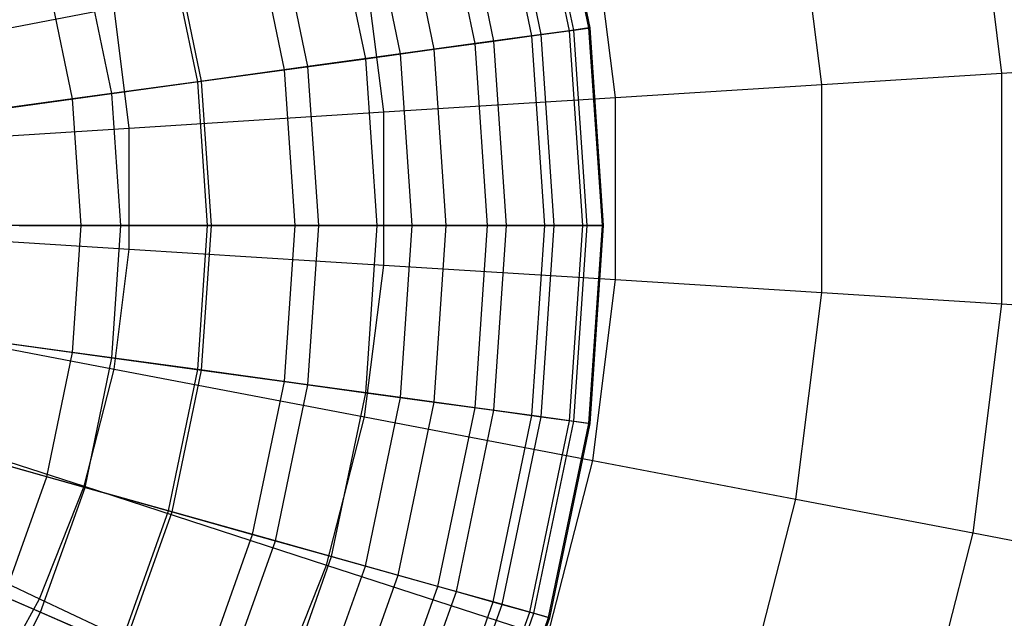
# Model space of a CAD drawing. Extents: x -12.2 to 12.8, y 0.1 to 12.5.
# Tile 26 of 66: x -3.7 to -2.5, y 5 to 5.7. Entities that reach past the tile are written whole.
import ezdxf

# ---------------------------------------------------------------- set-up
doc = ezdxf.new("R2010")
doc.units = 0
doc.header["$LTSCALE"] = 2.54
doc.layers.get('0').update_dxf_attribs({"color": 13, "linetype": 'CONTINUOUS'})

# ---------------------------------------------------------------- blocks, each defined once
blk = doc.blocks.new('GRUPUJ_1')
at = {"color": 0}
for p, q in [((9.1718, 5.6439, 10.8274), (9.123, 5.879, 10.8274)), ((9.1718, 5.6439, 10.8274), (9.123, 5.879, 10.8274)), ((9.177, 5.6446, 9.6957), (9.128, 5.8804, 9.6957)), ((9.177, 5.6446, 9.6957), (9.128, 5.8804, 9.6957)), ((9.1956, 5.6472, 10.4398), (9.1461, 5.8855, 10.4398)), ((9.1956, 5.6472, 10.4398), (9.1461, 5.8855, 10.4398)), ((9.1971, 5.6474, 10.0607), (9.1475, 5.8859, 10.0607)), ((9.1971, 5.6474, 10.0607), (9.1475, 5.8859, 10.0607)), ((9.1255, 5.6376, 11.2196), (9.078, 5.8664, 11.2196)), ((9.1255, 5.6376, 11.2196), (9.078, 5.8664, 11.2196)), ((9.1369, 5.6391, 9.3514), (9.0891, 5.8695, 9.3514)), ((9.1369, 5.6391, 9.3514), (9.0891, 5.8695, 9.3514)), ((9.7029, 5.5917, 17.2605), (9.6674, 5.873, 17.2605)), ((9.7029, 5.5917, 17.2605), (9.6674, 5.873, 17.2605)), ((9.079, 5.6312, 9.0335), (9.0328, 5.8537, 9.0335)), ((9.079, 5.6312, 9.0335), (9.0328, 5.8537, 9.0335)), ((9.0557, 5.628, 11.6188), (9.0101, 5.8474, 11.6188)), ((9.0557, 5.628, 11.6188), (9.0101, 5.8474, 11.6188)), ((9.0055, 5.6211, 8.7455), (8.9614, 5.8337, 8.7455)), ((9.0055, 5.6211, 8.7455), (8.9614, 5.8337, 8.7455)), ((9.4818, 5.5778, 17.4382), (9.4498, 5.8315, 17.4382)), ((9.4818, 5.5778, 17.4382), (9.4498, 5.8315, 17.4382)), ((8.9641, 5.6154, 12.0146), (8.9211, 5.8225, 12.0146)), ((8.9641, 5.6154, 12.0146), (8.9211, 5.8225, 12.0146)), ((8.9215, 5.6095, 8.4962), (8.8796, 5.8108, 8.4962)), ((8.9215, 5.6095, 8.4962), (8.8796, 5.8108, 8.4962)), ((8.8216, 5.5958, 8.2664), (8.7826, 5.7836, 8.2664)), ((8.8216, 5.5958, 8.2664), (8.7826, 5.7836, 8.2664)), ((8.8503, 5.5997, 12.4101), (8.8105, 5.7914, 12.4101)), ((8.8503, 5.5997, 12.4101), (8.8105, 5.7914, 12.4101)), ((9.2283, 5.5619, 17.602), (9.2003, 5.7839, 17.602)), ((9.2283, 5.5619, 17.602), (9.2003, 5.7839, 17.602)), ((8.7152, 5.5812, 12.8013), (8.6791, 5.7547, 12.8013)), ((8.7152, 5.5812, 12.8013), (8.6791, 5.7547, 12.8013)), ((8.7198, 5.5818, 8.0812), (8.6836, 5.7559, 8.0812)), ((8.7198, 5.5818, 8.0812), (8.6836, 5.7559, 8.0812)), ((8.6098, 5.5667, 7.9193), (8.5767, 5.7259, 7.9193)), ((8.6098, 5.5667, 7.9193), (8.5767, 5.7259, 7.9193)), ((8.9437, 5.544, 17.7491), (8.9201, 5.7304, 17.7491)), ((8.9437, 5.544, 17.7491), (8.9201, 5.7304, 17.7491)), ((8.5615, 5.56, 13.18), (8.5297, 5.7128, 13.18)), ((8.5615, 5.56, 13.18), (8.5297, 5.7128, 13.18)), ((8.2842, 5.6091, 17.9793), (8.6125, 5.6718, 17.8762)), ((8.2842, 5.6091, 17.9793), (8.6125, 5.6718, 17.8762)), ((8.6311, 5.5243, 17.8762), (8.6125, 5.6718, 17.8762)), ((8.6311, 5.5243, 17.8762), (8.6125, 5.6718, 17.8762)), ((9.1255, 5.6376, 11.2196), (9.0557, 5.628, 11.6188)), ((9.1255, 5.6376, 11.2196), (9.0557, 5.628, 11.6188)), ((9.079, 5.6312, 9.0335), (9.1369, 5.6391, 9.3514)), ((9.079, 5.6312, 9.0335), (9.1369, 5.6391, 9.3514)), ((9.1718, 5.6439, 10.8274), (9.1255, 5.6376, 11.2196)), ((9.1718, 5.6439, 10.8274), (9.1255, 5.6376, 11.2196)), ((9.1415, 5.4044, 11.2196), (9.1255, 5.6376, 11.2196)), ((9.1415, 5.4044, 11.2196), (9.1255, 5.6376, 11.2196)), ((9.1369, 5.6391, 9.3514), (9.177, 5.6446, 9.6957)), ((9.1369, 5.6391, 9.3514), (9.177, 5.6446, 9.6957)), ((9.153, 5.4044, 9.3514), (9.1369, 5.6391, 9.3514)), ((9.153, 5.4044, 9.3514), (9.1369, 5.6391, 9.3514)), ((9.1956, 5.6472, 10.4398), (9.1718, 5.6439, 10.8274)), ((9.1956, 5.6472, 10.4398), (9.1718, 5.6439, 10.8274)), ((9.1882, 5.4044, 10.8274), (9.1718, 5.6439, 10.8274)), ((9.1882, 5.4044, 10.8274), (9.1718, 5.6439, 10.8274)), ((9.177, 5.6446, 9.6957), (9.1971, 5.6474, 10.0607)), ((9.177, 5.6446, 9.6957), (9.1971, 5.6474, 10.0607)), ((9.1935, 5.4044, 9.6957), (9.177, 5.6446, 9.6957)), ((9.1935, 5.4044, 9.6957), (9.177, 5.6446, 9.6957)), ((9.1971, 5.6474, 10.0607), (9.1956, 5.6472, 10.4398)), ((9.1971, 5.6474, 10.0607), (9.1956, 5.6472, 10.4398)), ((9.2122, 5.4044, 10.4398), (9.1956, 5.6472, 10.4398)), ((9.2122, 5.4044, 10.4398), (9.1956, 5.6472, 10.4398)), ((9.2137, 5.4044, 10.0607), (9.1971, 5.6474, 10.0607)), ((9.2137, 5.4044, 10.0607), (9.1971, 5.6474, 10.0607)), ((9.0557, 5.628, 11.6188), (8.9641, 5.6154, 12.0146)), ((9.0557, 5.628, 11.6188), (8.9641, 5.6154, 12.0146)), ((9.0055, 5.6211, 8.7455), (9.079, 5.6312, 9.0335)), ((9.0055, 5.6211, 8.7455), (9.079, 5.6312, 9.0335)), ((9.071, 5.4044, 11.6188), (9.0557, 5.628, 11.6188)), ((9.071, 5.4044, 11.6188), (9.0557, 5.628, 11.6188)), ((9.0945, 5.4044, 9.0335), (9.079, 5.6312, 9.0335)), ((9.0945, 5.4044, 9.0335), (9.079, 5.6312, 9.0335)), ((8.9641, 5.6154, 12.0146), (8.8503, 5.5997, 12.4101)), ((8.9641, 5.6154, 12.0146), (8.8503, 5.5997, 12.4101)), ((8.9215, 5.6095, 8.4962), (9.0055, 5.6211, 8.7455)), ((8.9215, 5.6095, 8.4962), (9.0055, 5.6211, 8.7455)), ((8.9786, 5.4044, 12.0146), (8.9641, 5.6154, 12.0146)), ((8.9786, 5.4044, 12.0146), (8.9641, 5.6154, 12.0146)), ((9.0204, 5.4044, 8.7455), (9.0055, 5.6211, 8.7455)), ((9.0204, 5.4044, 8.7455), (9.0055, 5.6211, 8.7455)), ((8.8503, 5.5997, 12.4101), (8.7152, 5.5812, 12.8013)), ((8.8503, 5.5997, 12.4101), (8.7152, 5.5812, 12.8013)), ((8.8216, 5.5958, 8.2664), (8.9215, 5.6095, 8.4962)), ((8.8216, 5.5958, 8.2664), (8.9215, 5.6095, 8.4962)), ((8.8637, 5.4044, 12.4101), (8.8503, 5.5997, 12.4101)), ((8.8637, 5.4044, 12.4101), (8.8503, 5.5997, 12.4101)), ((8.9355, 5.4044, 8.4962), (8.9215, 5.6095, 8.4962)), ((8.9355, 5.4044, 8.4962), (8.9215, 5.6095, 8.4962)), ((9.7029, 5.5917, 17.2605), (9.9009, 5.6042, 17.0602)), ((9.7029, 5.5917, 17.2605), (9.9009, 5.6042, 17.0602)), ((8.7198, 5.5818, 8.0812), (8.8216, 5.5958, 8.2664)), ((8.7198, 5.5818, 8.0812), (8.8216, 5.5958, 8.2664)), ((8.8347, 5.4044, 8.2664), (8.8216, 5.5958, 8.2664)), ((8.8347, 5.4044, 8.2664), (8.8216, 5.5958, 8.2664)), ((9.4818, 5.5778, 17.4382), (9.7029, 5.5917, 17.2605)), ((9.4818, 5.5778, 17.4382), (9.7029, 5.5917, 17.2605)), ((9.7029, 5.3083, 17.2605), (9.7029, 5.5917, 17.2605)), ((9.7029, 5.3083, 17.2605), (9.7029, 5.5917, 17.2605)), ((8.7152, 5.5812, 12.8013), (8.5615, 5.56, 13.18)), ((8.7152, 5.5812, 12.8013), (8.5615, 5.56, 13.18)), ((8.6098, 5.5667, 7.9193), (8.7198, 5.5818, 8.0812)), ((8.6098, 5.5667, 7.9193), (8.7198, 5.5818, 8.0812)), ((8.7273, 5.4044, 12.8013), (8.7152, 5.5812, 12.8013)), ((8.7273, 5.4044, 12.8013), (8.7152, 5.5812, 12.8013)), ((8.7319, 5.4044, 8.0812), (8.7198, 5.5818, 8.0812)), ((8.7319, 5.4044, 8.0812), (8.7198, 5.5818, 8.0812)), ((9.2283, 5.5619, 17.602), (9.4818, 5.5778, 17.4382)), ((9.2283, 5.5619, 17.602), (9.4818, 5.5778, 17.4382)), ((9.4818, 5.3222, 17.4382), (9.4818, 5.5778, 17.4382)), ((9.4818, 5.3222, 17.4382), (9.4818, 5.5778, 17.4382)), ((8.4858, 5.5496, 7.7682), (8.6098, 5.5667, 7.9193)), ((8.4858, 5.5496, 7.7682), (8.6098, 5.5667, 7.9193)), ((8.6209, 5.4044, 7.9193), (8.6098, 5.5667, 7.9193)), ((8.6209, 5.4044, 7.9193), (8.6098, 5.5667, 7.9193)), ((8.5615, 5.56, 13.18), (8.3944, 5.5371, 13.5337)), ((8.5615, 5.56, 13.18), (8.3944, 5.5371, 13.5337)), ((8.5721, 5.4044, 13.18), (8.5615, 5.56, 13.18)), ((8.5721, 5.4044, 13.18), (8.5615, 5.56, 13.18)), ((8.9437, 5.544, 17.7491), (9.2283, 5.5619, 17.602)), ((8.9437, 5.544, 17.7491), (9.2283, 5.5619, 17.602)), ((9.2283, 5.3381, 17.602), (9.2283, 5.5619, 17.602)), ((9.2283, 5.3381, 17.602), (9.2283, 5.5619, 17.602)), ((8.6311, 5.5243, 17.8762), (8.9437, 5.544, 17.7491)), ((8.6311, 5.5243, 17.8762), (8.9437, 5.544, 17.7491)), ((8.9437, 5.356, 17.7491), (8.9437, 5.544, 17.7491)), ((8.9437, 5.356, 17.7491), (8.9437, 5.544, 17.7491)), ((8.2975, 5.5033, 17.9793), (8.6311, 5.5243, 17.8762)), ((8.2975, 5.5033, 17.9793), (8.6311, 5.5243, 17.8762)), ((8.6311, 5.3757, 17.8762), (8.6311, 5.5243, 17.8762)), ((8.6311, 5.3757, 17.8762), (8.6311, 5.5243, 17.8762)), ((8.2975, 5.3967, 17.9793), (8.6311, 5.3757, 17.8762)), ((8.2975, 5.3967, 17.9793), (8.6311, 5.3757, 17.8762)), ((8.5721, 5.4044, 13.18), (8.4035, 5.4044, 13.5337)), ((8.5721, 5.4044, 13.18), (8.4035, 5.4044, 13.5337)), ((8.4957, 5.4044, 7.7682), (8.6209, 5.4044, 7.9193)), ((8.4957, 5.4044, 7.7682), (8.6209, 5.4044, 7.9193)), ((8.5615, 5.2487, 13.18), (8.5721, 5.4044, 13.18)), ((8.5615, 5.2487, 13.18), (8.5721, 5.4044, 13.18)), ((8.7273, 5.4044, 12.8013), (8.5721, 5.4044, 13.18)), ((8.7273, 5.4044, 12.8013), (8.5721, 5.4044, 13.18)), ((8.6098, 5.2421, 7.9193), (8.6209, 5.4044, 7.9193)), ((8.6098, 5.2421, 7.9193), (8.6209, 5.4044, 7.9193)), ((8.6209, 5.4044, 7.9193), (8.7319, 5.4044, 8.0812)), ((8.6209, 5.4044, 7.9193), (8.7319, 5.4044, 8.0812)), ((8.7152, 5.2276, 12.8013), (8.7273, 5.4044, 12.8013)), ((8.7152, 5.2276, 12.8013), (8.7273, 5.4044, 12.8013)), ((8.7198, 5.2269, 8.0812), (8.7319, 5.4044, 8.0812)), ((8.7198, 5.2269, 8.0812), (8.7319, 5.4044, 8.0812)), ((8.8637, 5.4044, 12.4101), (8.7273, 5.4044, 12.8013)), ((8.8637, 5.4044, 12.4101), (8.7273, 5.4044, 12.8013)), ((8.7319, 5.4044, 8.0812), (8.8347, 5.4044, 8.2664)), ((8.7319, 5.4044, 8.0812), (8.8347, 5.4044, 8.2664)), ((8.8216, 5.2129, 8.2664), (8.8347, 5.4044, 8.2664)), ((8.8216, 5.2129, 8.2664), (8.8347, 5.4044, 8.2664)), ((8.8347, 5.4044, 8.2664), (8.9355, 5.4044, 8.4962)), ((8.8347, 5.4044, 8.2664), (8.9355, 5.4044, 8.4962)), ((8.8503, 5.209, 12.4101), (8.8637, 5.4044, 12.4101)), ((8.8503, 5.209, 12.4101), (8.8637, 5.4044, 12.4101)), ((8.9786, 5.4044, 12.0146), (8.8637, 5.4044, 12.4101)), ((8.9786, 5.4044, 12.0146), (8.8637, 5.4044, 12.4101)), ((8.9215, 5.1992, 8.4962), (8.9355, 5.4044, 8.4962)), ((8.9215, 5.1992, 8.4962), (8.9355, 5.4044, 8.4962)), ((8.9355, 5.4044, 8.4962), (9.0204, 5.4044, 8.7455)), ((8.9355, 5.4044, 8.4962), (9.0204, 5.4044, 8.7455)), ((8.9641, 5.1933, 12.0146), (8.9786, 5.4044, 12.0146)), ((8.9641, 5.1933, 12.0146), (8.9786, 5.4044, 12.0146)), ((9.071, 5.4044, 11.6188), (8.9786, 5.4044, 12.0146)), ((9.071, 5.4044, 11.6188), (8.9786, 5.4044, 12.0146)), ((9.0055, 5.1877, 8.7455), (9.0204, 5.4044, 8.7455)), ((9.0055, 5.1877, 8.7455), (9.0204, 5.4044, 8.7455)), ((9.0204, 5.4044, 8.7455), (9.0945, 5.4044, 9.0335)), ((9.0204, 5.4044, 8.7455), (9.0945, 5.4044, 9.0335)), ((9.0557, 5.1808, 11.6188), (9.071, 5.4044, 11.6188)), ((9.0557, 5.1808, 11.6188), (9.071, 5.4044, 11.6188)), ((9.1415, 5.4044, 11.2196), (9.071, 5.4044, 11.6188)), ((9.1415, 5.4044, 11.2196), (9.071, 5.4044, 11.6188)), ((9.079, 5.1776, 9.0335), (9.0945, 5.4044, 9.0335)), ((9.079, 5.1776, 9.0335), (9.0945, 5.4044, 9.0335)), ((9.0945, 5.4044, 9.0335), (9.153, 5.4044, 9.3514)), ((9.0945, 5.4044, 9.0335), (9.153, 5.4044, 9.3514)), ((9.1255, 5.1712, 11.2196), (9.1415, 5.4044, 11.2196)), ((9.1255, 5.1712, 11.2196), (9.1415, 5.4044, 11.2196)), ((9.1369, 5.1696, 9.3514), (9.153, 5.4044, 9.3514)), ((9.1369, 5.1696, 9.3514), (9.153, 5.4044, 9.3514)), ((9.1882, 5.4044, 10.8274), (9.1415, 5.4044, 11.2196)), ((9.1882, 5.4044, 10.8274), (9.1415, 5.4044, 11.2196)), ((9.153, 5.4044, 9.3514), (9.1935, 5.4044, 9.6957)), ((9.153, 5.4044, 9.3514), (9.1935, 5.4044, 9.6957)), ((9.1718, 5.1648, 10.8274), (9.1882, 5.4044, 10.8274)), ((9.1718, 5.1648, 10.8274), (9.1882, 5.4044, 10.8274)), ((9.177, 5.1641, 9.6957), (9.1935, 5.4044, 9.6957)), ((9.177, 5.1641, 9.6957), (9.1935, 5.4044, 9.6957)), ((9.2122, 5.4044, 10.4398), (9.1882, 5.4044, 10.8274)), ((9.2122, 5.4044, 10.4398), (9.1882, 5.4044, 10.8274)), ((9.1935, 5.4044, 9.6957), (9.2137, 5.4044, 10.0607)), ((9.1935, 5.4044, 9.6957), (9.2137, 5.4044, 10.0607)), ((9.1956, 5.1615, 10.4398), (9.2122, 5.4044, 10.4398)), ((9.1956, 5.1615, 10.4398), (9.2122, 5.4044, 10.4398)), ((9.1971, 5.1613, 10.0607), (9.2137, 5.4044, 10.0607)), ((9.1971, 5.1613, 10.0607), (9.2137, 5.4044, 10.0607)), ((9.2137, 5.4044, 10.0607), (9.2122, 5.4044, 10.4398)), ((9.2137, 5.4044, 10.0607), (9.2122, 5.4044, 10.4398)), ((8.6125, 5.2282, 17.8762), (8.6311, 5.3757, 17.8762)), ((8.6125, 5.2282, 17.8762), (8.6311, 5.3757, 17.8762)), ((8.6311, 5.3757, 17.8762), (8.9437, 5.356, 17.7491)), ((8.6311, 5.3757, 17.8762), (8.9437, 5.356, 17.7491)), ((8.9201, 5.1696, 17.7491), (8.9437, 5.356, 17.7491)), ((8.9201, 5.1696, 17.7491), (8.9437, 5.356, 17.7491)), ((8.9437, 5.356, 17.7491), (9.2283, 5.3381, 17.602)), ((8.9437, 5.356, 17.7491), (9.2283, 5.3381, 17.602)), ((9.2003, 5.1161, 17.602), (9.2283, 5.3381, 17.602)), ((9.2003, 5.1161, 17.602), (9.2283, 5.3381, 17.602)), ((9.2283, 5.3381, 17.602), (9.4818, 5.3222, 17.4382)), ((9.2283, 5.3381, 17.602), (9.4818, 5.3222, 17.4382)), ((9.4498, 5.0685, 17.4382), (9.4818, 5.3222, 17.4382)), ((9.4498, 5.0685, 17.4382), (9.4818, 5.3222, 17.4382)), ((9.4818, 5.3222, 17.4382), (9.7029, 5.3083, 17.2605)), ((9.4818, 5.3222, 17.4382), (9.7029, 5.3083, 17.2605)), ((9.6674, 5.027, 17.2605), (9.7029, 5.3083, 17.2605)), ((9.6674, 5.027, 17.2605), (9.7029, 5.3083, 17.2605)), ((9.7029, 5.3083, 17.2605), (9.9009, 5.2958, 17.0602)), ((9.7029, 5.3083, 17.2605), (9.9009, 5.2958, 17.0602)), ((8.2842, 5.2909, 17.9793), (8.6125, 5.2282, 17.8762)), ((8.2842, 5.2909, 17.9793), (8.6125, 5.2282, 17.8762)), ((8.5615, 5.2487, 13.18), (8.3944, 5.2717, 13.5337)), ((8.5615, 5.2487, 13.18), (8.3944, 5.2717, 13.5337)), ((8.4858, 5.2591, 7.7682), (8.6098, 5.2421, 7.9193)), ((8.4858, 5.2591, 7.7682), (8.6098, 5.2421, 7.9193)), ((8.5297, 5.0959, 13.18), (8.5615, 5.2487, 13.18)), ((8.5297, 5.0959, 13.18), (8.5615, 5.2487, 13.18)), ((8.7152, 5.2276, 12.8013), (8.5615, 5.2487, 13.18)), ((8.7152, 5.2276, 12.8013), (8.5615, 5.2487, 13.18)), ((8.5767, 5.0828, 7.9193), (8.6098, 5.2421, 7.9193)), ((8.5767, 5.0828, 7.9193), (8.6098, 5.2421, 7.9193)), ((8.6098, 5.2421, 7.9193), (8.7198, 5.2269, 8.0812)), ((8.6098, 5.2421, 7.9193), (8.7198, 5.2269, 8.0812)), ((8.5755, 5.0843, 17.8762), (8.6125, 5.2282, 17.8762)), ((8.5755, 5.0843, 17.8762), (8.6125, 5.2282, 17.8762)), ((8.6125, 5.2282, 17.8762), (8.9201, 5.1696, 17.7491)), ((8.6125, 5.2282, 17.8762), (8.9201, 5.1696, 17.7491)), ((8.6791, 5.0541, 12.8013), (8.7152, 5.2276, 12.8013)), ((8.6791, 5.0541, 12.8013), (8.7152, 5.2276, 12.8013)), ((8.6836, 5.0528, 8.0812), (8.7198, 5.2269, 8.0812)), ((8.6836, 5.0528, 8.0812), (8.7198, 5.2269, 8.0812)), ((8.8503, 5.209, 12.4101), (8.7152, 5.2276, 12.8013)), ((8.8503, 5.209, 12.4101), (8.7152, 5.2276, 12.8013)), ((8.7198, 5.2269, 8.0812), (8.8216, 5.2129, 8.2664)), ((8.7198, 5.2269, 8.0812), (8.8216, 5.2129, 8.2664)), ((8.7826, 5.0251, 8.2664), (8.8216, 5.2129, 8.2664)), ((8.7826, 5.0251, 8.2664), (8.8216, 5.2129, 8.2664)), ((8.8216, 5.2129, 8.2664), (8.9215, 5.1992, 8.4962)), ((8.8216, 5.2129, 8.2664), (8.9215, 5.1992, 8.4962)), ((8.8105, 5.0173, 12.4101), (8.8503, 5.209, 12.4101)), ((8.8105, 5.0173, 12.4101), (8.8503, 5.209, 12.4101)), ((8.9641, 5.1933, 12.0146), (8.8503, 5.209, 12.4101)), ((8.9641, 5.1933, 12.0146), (8.8503, 5.209, 12.4101)), ((8.8796, 4.9979, 8.4962), (8.9215, 5.1992, 8.4962)), ((8.8796, 4.9979, 8.4962), (8.9215, 5.1992, 8.4962)), ((8.9211, 4.9863, 12.0146), (8.9641, 5.1933, 12.0146)), ((8.9211, 4.9863, 12.0146), (8.9641, 5.1933, 12.0146)), ((8.9215, 5.1992, 8.4962), (9.0055, 5.1877, 8.7455)), ((8.9215, 5.1992, 8.4962), (9.0055, 5.1877, 8.7455)), ((9.0557, 5.1808, 11.6188), (8.9641, 5.1933, 12.0146)), ((9.0557, 5.1808, 11.6188), (8.9641, 5.1933, 12.0146)), ((8.2577, 5.1876, 17.9793), (8.5755, 5.0843, 17.8762)), ((8.2577, 5.1876, 17.9793), (8.5755, 5.0843, 17.8762)), ((8.9614, 4.975, 8.7455), (9.0055, 5.1877, 8.7455)), ((8.9614, 4.975, 8.7455), (9.0055, 5.1877, 8.7455)), ((9.0055, 5.1877, 8.7455), (9.079, 5.1776, 9.0335)), ((9.0055, 5.1877, 8.7455), (9.079, 5.1776, 9.0335)), ((9.0101, 4.9613, 11.6188), (9.0557, 5.1808, 11.6188)), ((9.0101, 4.9613, 11.6188), (9.0557, 5.1808, 11.6188)), ((9.0328, 4.955, 9.0335), (9.079, 5.1776, 9.0335)), ((9.0328, 4.955, 9.0335), (9.079, 5.1776, 9.0335)), ((9.1255, 5.1712, 11.2196), (9.0557, 5.1808, 11.6188)), ((9.1255, 5.1712, 11.2196), (9.0557, 5.1808, 11.6188)), ((9.079, 5.1776, 9.0335), (9.1369, 5.1696, 9.3514)), ((9.079, 5.1776, 9.0335), (9.1369, 5.1696, 9.3514)), ((8.8734, 4.9875, 17.7491), (8.9201, 5.1696, 17.7491)), ((8.8734, 4.9875, 17.7491), (8.9201, 5.1696, 17.7491)), ((8.9201, 5.1696, 17.7491), (9.2003, 5.1161, 17.602)), ((8.9201, 5.1696, 17.7491), (9.2003, 5.1161, 17.602)), ((9.078, 4.9423, 11.2196), (9.1255, 5.1712, 11.2196)), ((9.078, 4.9423, 11.2196), (9.1255, 5.1712, 11.2196)), ((9.0891, 4.9392, 9.3514), (9.1369, 5.1696, 9.3514)), ((9.0891, 4.9392, 9.3514), (9.1369, 5.1696, 9.3514)), ((9.123, 4.9297, 10.8274), (9.1718, 5.1648, 10.8274)), ((9.123, 4.9297, 10.8274), (9.1718, 5.1648, 10.8274)), ((9.1718, 5.1648, 10.8274), (9.1255, 5.1712, 11.2196)), ((9.1718, 5.1648, 10.8274), (9.1255, 5.1712, 11.2196)), ((9.128, 4.9283, 9.6957), (9.177, 5.1641, 9.6957)), ((9.128, 4.9283, 9.6957), (9.177, 5.1641, 9.6957)), ((9.1369, 5.1696, 9.3514), (9.177, 5.1641, 9.6957)), ((9.1369, 5.1696, 9.3514), (9.177, 5.1641, 9.6957)), ((9.1956, 5.1615, 10.4398), (9.1718, 5.1648, 10.8274)), ((9.1956, 5.1615, 10.4398), (9.1718, 5.1648, 10.8274)), ((9.177, 5.1641, 9.6957), (9.1971, 5.1613, 10.0607)), ((9.177, 5.1641, 9.6957), (9.1971, 5.1613, 10.0607)), ((9.1461, 4.9232, 10.4398), (9.1956, 5.1615, 10.4398)), ((9.1461, 4.9232, 10.4398), (9.1956, 5.1615, 10.4398)), ((9.1475, 4.9228, 10.0607), (9.1971, 5.1613, 10.0607)), ((9.1475, 4.9228, 10.0607), (9.1971, 5.1613, 10.0607)), ((9.1971, 5.1613, 10.0607), (9.1956, 5.1615, 10.4398)), ((9.1971, 5.1613, 10.0607), (9.1956, 5.1615, 10.4398)), ((8.5297, 5.0959, 13.18), (8.3674, 5.1414, 13.5337)), ((8.5297, 5.0959, 13.18), (8.3674, 5.1414, 13.5337)), ((8.4561, 5.1165, 7.7682), (8.5767, 5.0828, 7.9193)), ((8.4561, 5.1165, 7.7682), (8.5767, 5.0828, 7.9193)), ((9.1446, 4.8994, 17.602), (9.2003, 5.1161, 17.602)), ((9.1446, 4.8994, 17.602), (9.2003, 5.1161, 17.602)), ((9.2003, 5.1161, 17.602), (9.4498, 5.0685, 17.4382)), ((9.2003, 5.1161, 17.602), (9.4498, 5.0685, 17.4382)), ((8.4775, 4.9489, 13.18), (8.5297, 5.0959, 13.18)), ((8.4775, 4.9489, 13.18), (8.5297, 5.0959, 13.18)), ((8.6791, 5.0541, 12.8013), (8.5297, 5.0959, 13.18)), ((8.6791, 5.0541, 12.8013), (8.5297, 5.0959, 13.18)), ((8.2184, 5.0884, 17.9793), (8.5208, 4.9461, 17.8762)), ((8.2184, 5.0884, 17.9793), (8.5208, 4.9461, 17.8762)), ((8.5208, 4.9461, 17.8762), (8.5755, 5.0843, 17.8762)), ((8.5208, 4.9461, 17.8762), (8.5755, 5.0843, 17.8762)), ((8.5222, 4.9295, 7.9193), (8.5767, 5.0828, 7.9193)), ((8.5222, 4.9295, 7.9193), (8.5767, 5.0828, 7.9193)), ((8.5755, 5.0843, 17.8762), (8.8734, 4.9875, 17.7491)), ((8.5755, 5.0843, 17.8762), (8.8734, 4.9875, 17.7491)), ((8.5767, 5.0828, 7.9193), (8.6836, 5.0528, 8.0812)), ((8.5767, 5.0828, 7.9193), (8.6836, 5.0528, 8.0812)), ((9.3862, 4.8209, 17.4382), (9.4498, 5.0685, 17.4382)), ((9.3862, 4.8209, 17.4382), (9.4498, 5.0685, 17.4382)), ((9.4498, 5.0685, 17.4382), (9.6674, 5.027, 17.2605)), ((9.4498, 5.0685, 17.4382), (9.6674, 5.027, 17.2605)), ((8.6198, 4.8871, 12.8013), (8.6791, 5.0541, 12.8013)), ((8.6198, 4.8871, 12.8013), (8.6791, 5.0541, 12.8013)), ((8.6241, 4.8852, 8.0812), (8.6836, 5.0528, 8.0812)), ((8.6241, 4.8852, 8.0812), (8.6836, 5.0528, 8.0812)), ((8.8105, 5.0173, 12.4101), (8.6791, 5.0541, 12.8013)), ((8.8105, 5.0173, 12.4101), (8.6791, 5.0541, 12.8013)), ((8.6836, 5.0528, 8.0812), (8.7826, 5.0251, 8.2664)), ((8.6836, 5.0528, 8.0812), (8.7826, 5.0251, 8.2664)), ((8.7183, 4.8443, 8.2664), (8.7826, 5.0251, 8.2664)), ((8.7183, 4.8443, 8.2664), (8.7826, 5.0251, 8.2664)), ((8.7826, 5.0251, 8.2664), (8.8796, 4.9979, 8.4962)), ((8.7826, 5.0251, 8.2664), (8.8796, 4.9979, 8.4962)), ((9.5969, 4.7524, 17.2605), (9.6674, 5.027, 17.2605)), ((9.5969, 4.7524, 17.2605), (9.6674, 5.027, 17.2605)), ((9.6674, 5.027, 17.2605), (9.8622, 4.9898, 17.0602)), ((9.6674, 5.027, 17.2605), (9.8622, 4.9898, 17.0602)), ((8.7449, 4.8327, 12.4101), (8.8105, 5.0173, 12.4101)), ((8.7449, 4.8327, 12.4101), (8.8105, 5.0173, 12.4101)), ((8.9211, 4.9863, 12.0146), (8.8105, 5.0173, 12.4101)), ((8.9211, 4.9863, 12.0146), (8.8105, 5.0173, 12.4101)), ((8.8108, 4.8041, 8.4962), (8.8796, 4.9979, 8.4962)), ((8.8108, 4.8041, 8.4962), (8.8796, 4.9979, 8.4962)), ((8.8796, 4.9979, 8.4962), (8.9614, 4.975, 8.7455)), ((8.8796, 4.9979, 8.4962), (8.9614, 4.975, 8.7455)), ((8.8042, 4.8128, 17.7491), (8.8734, 4.9875, 17.7491)), ((8.8042, 4.8128, 17.7491), (8.8734, 4.9875, 17.7491)), ((8.8503, 4.787, 12.0146), (8.9211, 4.9863, 12.0146)), ((8.8503, 4.787, 12.0146), (8.9211, 4.9863, 12.0146)), ((8.8734, 4.9875, 17.7491), (9.1446, 4.8994, 17.602)), ((8.8734, 4.9875, 17.7491), (9.1446, 4.8994, 17.602)), ((9.0101, 4.9613, 11.6188), (8.9211, 4.9863, 12.0146)), ((9.0101, 4.9613, 11.6188), (8.9211, 4.9863, 12.0146)), ((8.4074, 4.9794, 7.7682), (8.5222, 4.9295, 7.9193)), ((8.4074, 4.9794, 7.7682), (8.5222, 4.9295, 7.9193)), ((8.8886, 4.7703, 8.7455), (8.9614, 4.975, 8.7455)), ((8.8886, 4.7703, 8.7455), (8.9614, 4.975, 8.7455)), ((8.9614, 4.975, 8.7455), (9.0328, 4.955, 9.0335)), ((8.9614, 4.975, 8.7455), (9.0328, 4.955, 9.0335)), ((8.9351, 4.7501, 11.6188), (9.0101, 4.9613, 11.6188)), ((8.9351, 4.7501, 11.6188), (9.0101, 4.9613, 11.6188)), ((9.078, 4.9423, 11.2196), (9.0101, 4.9613, 11.6188)), ((9.078, 4.9423, 11.2196), (9.0101, 4.9613, 11.6188)), ((8.4492, 4.8159, 17.8762), (8.5208, 4.9461, 17.8762)), ((8.4492, 4.8159, 17.8762), (8.5208, 4.9461, 17.8762)), ((8.6198, 4.8871, 12.8013), (8.4775, 4.9489, 13.18)), ((8.6198, 4.8871, 12.8013), (8.4775, 4.9489, 13.18)), ((8.5208, 4.9461, 17.8762), (8.8042, 4.8128, 17.7491)), ((8.5208, 4.9461, 17.8762), (8.8042, 4.8128, 17.7491)), ((8.9566, 4.7408, 9.0335), (9.0328, 4.955, 9.0335)), ((8.9566, 4.7408, 9.0335), (9.0328, 4.955, 9.0335)), ((9.0328, 4.955, 9.0335), (9.0891, 4.9392, 9.3514)), ((9.0328, 4.955, 9.0335), (9.0891, 4.9392, 9.3514)), ((8.9997, 4.7221, 11.2196), (9.078, 4.9423, 11.2196)), ((8.9997, 4.7221, 11.2196), (9.078, 4.9423, 11.2196)), ((9.0103, 4.7175, 9.3514), (9.0891, 4.9392, 9.3514)), ((9.0103, 4.7175, 9.3514), (9.0891, 4.9392, 9.3514)), ((9.123, 4.9297, 10.8274), (9.078, 4.9423, 11.2196)), ((9.123, 4.9297, 10.8274), (9.078, 4.9423, 11.2196)), ((9.0891, 4.9392, 9.3514), (9.128, 4.9283, 9.6957)), ((9.0891, 4.9392, 9.3514), (9.128, 4.9283, 9.6957)), ((8.4473, 4.785, 7.9193), (8.5222, 4.9295, 7.9193)), ((8.4473, 4.785, 7.9193), (8.5222, 4.9295, 7.9193)), ((8.5222, 4.9295, 7.9193), (8.6241, 4.8852, 8.0812)), ((8.5222, 4.9295, 7.9193), (8.6241, 4.8852, 8.0812)), ((9.0426, 4.7034, 10.8274), (9.123, 4.9297, 10.8274)), ((9.0426, 4.7034, 10.8274), (9.123, 4.9297, 10.8274)), ((9.0474, 4.7014, 9.6957), (9.128, 4.9283, 9.6957)), ((9.0474, 4.7014, 9.6957), (9.128, 4.9283, 9.6957)), ((9.0646, 4.6939, 10.4398), (9.1461, 4.9232, 10.4398)), ((9.0646, 4.6939, 10.4398), (9.1461, 4.9232, 10.4398)), ((9.066, 4.6933, 10.0607), (9.1475, 4.9228, 10.0607)), ((9.066, 4.6933, 10.0607), (9.1475, 4.9228, 10.0607)), ((9.1461, 4.9232, 10.4398), (9.123, 4.9297, 10.8274)), ((9.1461, 4.9232, 10.4398), (9.123, 4.9297, 10.8274)), ((9.128, 4.9283, 9.6957), (9.1475, 4.9228, 10.0607)), ((9.128, 4.9283, 9.6957), (9.1475, 4.9228, 10.0607)), ((9.1475, 4.9228, 10.0607), (9.1461, 4.9232, 10.4398)), ((9.1475, 4.9228, 10.0607), (9.1461, 4.9232, 10.4398))]:
    blk.add_line(p, q, dxfattribs=at)

msp = doc.modelspace()

# ---------------------------------------------------------------- block references
at = {"color": 0}
msp.add_blockref('GRUPUJ_1', (-12.2054, 0.069, 0.2501), dxfattribs=at)

doc.saveas('drawing.dxf')
